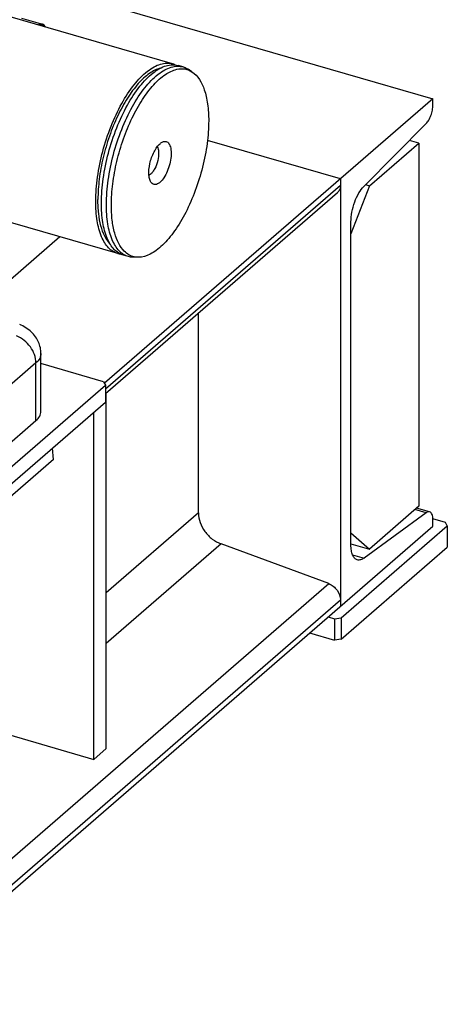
# Model space of a CAD drawing. Extents: x 0 to 594, y 0 to 420.
# Tile 57 of 93: x 537 to 554, y 163 to 203. Entities that reach past the tile are written whole.
import ezdxf

# ---------------------------------------------------------------- set-up
doc = ezdxf.new("R2010")
doc.units = 0
doc.header["$LTSCALE"] = 32.67
doc.layers.get('0').update_dxf_attribs({"linetype": 'CONTINUOUS'})

msp = doc.modelspace()

# ---------------------------------------------------------------- linework, layer by layer
at = {"color": 7, "linetype": 'CONTINUOUS'}
for p, q in [((537.08, 204.406), (553.368, 199.704)), ((542.802, 201.115), (533.623, 203.765)), ((536.687, 202.964), (537.527, 202.721)), ((543.235, 200.99), (543.032, 201.049)), ((543.596, 200.796), (543.44, 200.896)), ((553.368, 199.704), (540.046, 188.168)), ((553.368, 199.448), (553.368, 199.704)), ((550.572, 196.16), (553.092, 198.691)), ((549.618, 196.457), (544.224, 198.014)), ((552.793, 197.907), (552.419, 198.015)), ((550.793, 196.175), (552.793, 197.907)), ((552.793, 197.907), (552.793, 183.185)), ((549.618, 196.457), (549.618, 179.136)), ((540.584, 193.429), (531.404, 196.079)), ((550.793, 196.175), (550.043, 194.227)), ((550.633, 196.221), (550.793, 196.175)), ((540.086, 187.751), (549.491, 195.897)), ((550.043, 181.62), (550.043, 194.709)), ((538.242, 194.105), (535.1, 191.384)), ((541.017, 193.304), (540.813, 193.363)), ((541.425, 193.276), (541.24, 193.274)), ((543.859, 182.915), (543.859, 191.019)), ((537.47, 187.031), (537.47, 189.375)), ((540.012, 188.231), (537.47, 188.965)), ((534.786, 183.505), (540.086, 188.094)), ((540.012, 188.231), (540.086, 188.094)), ((540.086, 188.094), (540.086, 187.402)), ((540.122, 173.362), (540.122, 187.783)), ((534.786, 182.812), (540.086, 187.402)), ((539.622, 172.929), (539.622, 187)), ((535.87, 185.443), (537.269, 186.656)), ((537.977, 185.079), (537.941, 185.544)), ((537.977, 185.079), (535.177, 182.654)), ((552.793, 183.185), (550.793, 181.453)), ((553.092, 182.919), (550.572, 181.086)), ((553.234, 182.957), (552.706, 183.11)), ((508.368, 143.413), (553.368, 182.384)), ((549.651, 178.665), (553.951, 182.389)), ((553.878, 182.525), (553.367, 182.673)), ((553.368, 182.384), (553.368, 182.64)), ((553.951, 182.389), (553.878, 182.525)), ((553.951, 182.389), (553.951, 181.523)), ((550.043, 182.102), (550.793, 181.453)), ((549.14, 180.049), (544.775, 181.658)), ((550.043, 181.669), (550.793, 181.453)), ((549.651, 177.799), (553.951, 181.523)), ((549.118, 178.703), (549.378, 178.628)), ((549.378, 178.628), (549.651, 178.665)), ((549.378, 178.628), (549.378, 177.762)), ((549.651, 178.665), (549.651, 177.799)), ((548.368, 178.054), (549.378, 177.762)), ((549.651, 177.799), (549.378, 177.762)), ((536.158, 173.929), (539.622, 172.929)), ((540.122, 173.362), (539.622, 172.929))]:
    msp.add_line(p, q, dxfattribs=at)
at = {"color": 9, "linetype": 'CONTINUOUS'}
for p, q in [((540.086, 187.945), (549.618, 196.2)), ((537.269, 188.995), (535.87, 187.783)), ((537.269, 186.656), (537.269, 188.995)), ((543.859, 182.915), (540.122, 179.679)), ((553.092, 182.919), (552.637, 183.05)), ((544.775, 181.658), (540.122, 177.628)), ((550.107, 181.22), (550.572, 181.086)), ((512.118, 147.987), (549.14, 180.049)), ((512.118, 146.917), (549.618, 179.393))]:
    msp.add_line(p, q, dxfattribs=at)
at = {"color": 7, "linetype": 'CONTINUOUS'}
msp.add_lwpolyline([(537.47, 189.375), (537.469, 189.433), (537.464, 189.492), (537.457, 189.551), (537.446, 189.61), (537.432, 189.668), (537.415, 189.726), (537.396, 189.783), (537.373, 189.84), (537.347, 189.895), (537.318, 189.95), (537.286, 190.003), (537.251, 190.055), (537.212, 190.106), (537.171, 190.156), (537.127, 190.205), (537.079, 190.252), (537.028, 190.297), (536.974, 190.34), (536.917, 190.382), (536.858, 190.421), (536.795, 190.457), (536.731, 190.491), (536.664, 190.523), (536.608, 190.547)], dxfattribs=at)
for centre, start, end in [((542.592, 200.386), 64.895, 73.8676), ((540.794, 194.159), 253.9283, 263.0681)]:
    msp.add_arc(centre, 0.759, start, end, dxfattribs=at)
at = {"color": 9, "linetype": 'CONTINUOUS'}
for points, knots in [([(537.527, 202.721), (537.502, 202.728), (537.441, 202.728), (537.388, 202.703), (537.361, 202.687)], [0, 0, 0, 0, 0.458352, 1, 1, 1, 1]), ([(537.644, 202.604), (537.632, 202.624), (537.604, 202.657), (537.546, 202.689), (537.481, 202.693), (537.439, 202.68), (537.419, 202.67)], [0, 0, 0, 0, 0.264767, 0.500189, 0.735498, 1, 1, 1, 1]), ([(537.269, 188.995), (537.269, 189.225), (537.088, 189.692), (536.702, 190.002), (536.479, 190.086)], [0, 0, 0, 0, 0.490996, 1, 1, 1, 1]), ([(537.47, 189.375), (537.47, 189.307), (537.429, 189.159), (537.329, 189.047), (537.269, 188.995)], [0, 0, 0, 0, 0.464214, 1, 1, 1, 1])]:
    msp.add_open_spline(points, degree=3, knots=knots, dxfattribs=at)
at = {"color": 7, "linetype": 'CONTINUOUS'}
for points, knots in [([(537.659, 202.601), (537.645, 202.629), (537.61, 202.68), (537.555, 202.713), (537.527, 202.721)], [0, 0, 0, 0, 0.525771, 1, 1, 1, 1]), ([(539.693, 195.54), (539.693, 195.87), (539.748, 196.554), (539.959, 197.575), (540.288, 198.577), (540.712, 199.488), (541.202, 200.247), (541.663, 200.738), (542.042, 200.996), (542.306, 201.111), (542.562, 201.157), (542.727, 201.137), (542.802, 201.115)], [0, 0, 0, 0, 0.142959, 0.296429, 0.451537, 0.599221, 0.731313, 0.841817, 0.888313, 0.92931, 0.965908, 1, 1, 1, 1]), ([(542.318, 200.944), (542.158, 200.901), (541.825, 200.723), (541.379, 200.298), (540.95, 199.713), (540.56, 198.997), (540.231, 198.187), (539.98, 197.327), (539.821, 196.465), (539.781, 195.892), (539.781, 195.616)], [0, 0, 0, 0, 0.080039, 0.179345, 0.297582, 0.43117, 0.574698, 0.721774, 0.865684, 1, 1, 1, 1]), ([(539.923, 195.474), (539.923, 195.803), (539.978, 196.487), (540.188, 197.509), (540.517, 198.511), (540.942, 199.422), (541.432, 200.18), (541.892, 200.672), (542.271, 200.93), (542.535, 201.045), (542.792, 201.091), (542.956, 201.071), (543.032, 201.049)], [0, 0, 0, 0, 0.142959, 0.296429, 0.451537, 0.599221, 0.731313, 0.841817, 0.888313, 0.92931, 0.965908, 1, 1, 1, 1]), ([(540.126, 195.415), (540.126, 195.745), (540.181, 196.429), (540.392, 197.45), (540.721, 198.452), (541.145, 199.363), (541.635, 200.122), (542.096, 200.613), (542.475, 200.871), (542.739, 200.986), (542.995, 201.032), (543.16, 201.012), (543.235, 200.99)], [0, 0, 0, 0, 0.142959, 0.296428, 0.451536, 0.59922, 0.731312, 0.841817, 0.888313, 0.92931, 0.965908, 1, 1, 1, 1]), ([(540.326, 195.388), (540.326, 195.677), (540.369, 196.274), (540.536, 197.173), (540.8, 198.068), (541.146, 198.91), (541.554, 199.651), (542.003, 200.252), (542.469, 200.682), (542.816, 200.857), (542.981, 200.895)], [0, 0, 0, 0, 0.134983, 0.279637, 0.427364, 0.571277, 0.704848, 0.822593, 0.920989, 1, 1, 1, 1]), ([(542.981, 200.895), (543.086, 200.919), (543.304, 200.933), (543.509, 200.853), (543.596, 200.796)], [0, 0, 0, 0, 0.509952, 1, 1, 1, 1]), ([(543.235, 200.99), (543.289, 200.975), (543.36, 200.945), (543.424, 200.907), (543.44, 200.896)], [0, 0, 0, 0, 0.745835, 1, 1, 1, 1]), ([(543.596, 200.796), (543.844, 200.637), (544.049, 200.258), (544.178, 199.788), (544.254, 199.367), (544.273, 199.035), (544.273, 198.806)], [0, 0, 0, 0, 0.408548, 0.539677, 0.682426, 1, 1, 1, 1]), ([(553.092, 198.691), (553.134, 198.733), (553.21, 198.841), (553.295, 199.028), (553.352, 199.235), (553.368, 199.378), (553.368, 199.448)], [0, 0, 0, 0, 0.218151, 0.476049, 0.746661, 1, 1, 1, 1]), ([(544.273, 198.806), (544.273, 198.501), (544.225, 197.869), (544.04, 196.92), (543.749, 195.982), (543.37, 195.112), (542.928, 194.364), (542.509, 193.856), (542.158, 193.557), (541.847, 193.36), (541.588, 193.278), (541.425, 193.276)], [0, 0, 0, 0, 0.138599, 0.287271, 0.438442, 0.584278, 0.717504, 0.832321, 0.881819, 0.925943, 1, 1, 1, 1]), ([(542.436, 197.962), (542.46, 197.969), (542.508, 197.977), (542.608, 197.953), (542.681, 197.861), (542.724, 197.746), (542.754, 197.585), (542.753, 197.351), (542.701, 197.054), (542.604, 196.762), (542.473, 196.509), (542.36, 196.367), (542.299, 196.314)], [0, 0, 0, 0, 0.038249, 0.073803, 0.153465, 0.204417, 0.263563, 0.40345, 0.562581, 0.725449, 0.875777, 1, 1, 1, 1]), ([(542.299, 197.88), (542.31, 197.89), (542.352, 197.923), (542.399, 197.95), (542.436, 197.962)], [0, 0, 0, 0, 0.277791, 1, 1, 1, 1]), ([(541.954, 196.293), (541.923, 196.33), (541.874, 196.433), (541.831, 196.698), (541.874, 197.088), (542.005, 197.468), (542.161, 197.733), (542.252, 197.839), (542.299, 197.88)], [0, 0, 0, 0, 0.084839, 0.193314, 0.465843, 0.758691, 0.889656, 1, 1, 1, 1]), ([(542.186, 197.757), (542.205, 197.726), (542.232, 197.647), (542.253, 197.456), (542.216, 197.185), (542.122, 196.924), (542.013, 196.744), (541.951, 196.673), (541.918, 196.644)], [0, 0, 0, 0, 0.091027, 0.20412, 0.477931, 0.764584, 0.89209, 1, 1, 1, 1]), ([(541.918, 196.644), (541.913, 196.64), (541.892, 196.622), (541.87, 196.608), (541.852, 196.599)], [0, 0, 0, 0, 0.26796, 1, 1, 1, 1]), ([(542.299, 196.314), (542.27, 196.289), (542.211, 196.247), (542.114, 196.215), (542.02, 196.231), (541.973, 196.27), (541.954, 196.293)], [0, 0, 0, 0, 0.302111, 0.54972, 0.768595, 1, 1, 1, 1]), ([(549.618, 196.2), (549.618, 196.142), (549.599, 196.028), (549.532, 195.932), (549.491, 195.897)], [0, 0, 0, 0, 0.520001, 1, 1, 1, 1]), ([(550.043, 194.709), (550.043, 194.842), (550.073, 195.117), (550.183, 195.514), (550.345, 195.872), (550.491, 196.079), (550.572, 196.16)], [0, 0, 0, 0, 0.25334, 0.523951, 0.781849, 1, 1, 1, 1]), ([(540.584, 193.429), (540.515, 193.449), (540.379, 193.511), (540.2, 193.661), (540.046, 193.865), (539.867, 194.222), (539.724, 194.79), (539.693, 195.276), (539.693, 195.54)], [0, 0, 0, 0, 0.088199, 0.181834, 0.285204, 0.401037, 0.673807, 1, 1, 1, 1]), ([(540.264, 193.833), (540.181, 193.923), (540.033, 194.152), (539.887, 194.566), (539.798, 195.065), (539.781, 195.425), (539.781, 195.616)], [0, 0, 0, 0, 0.195541, 0.426964, 0.696079, 1, 1, 1, 1]), ([(540.813, 193.363), (540.745, 193.383), (540.608, 193.445), (540.43, 193.595), (540.276, 193.798), (540.096, 194.156), (539.954, 194.724), (539.923, 195.21), (539.923, 195.474)], [0, 0, 0, 0, 0.088199, 0.181834, 0.285204, 0.401037, 0.673807, 1, 1, 1, 1]), ([(541.017, 193.304), (540.948, 193.324), (540.812, 193.386), (540.633, 193.536), (540.479, 193.74), (540.3, 194.097), (540.157, 194.665), (540.126, 195.151), (540.126, 195.415)], [0, 0, 0, 0, 0.088199, 0.181834, 0.285204, 0.401037, 0.673807, 1, 1, 1, 1]), ([(540.851, 193.521), (540.761, 193.612), (540.601, 193.848), (540.441, 194.28), (540.345, 194.806), (540.326, 195.186), (540.326, 195.388)], [0, 0, 0, 0, 0.193912, 0.424511, 0.694173, 1, 1, 1, 1]), ([(541.249, 193.294), (541.176, 193.311), (541.03, 193.368), (540.907, 193.465), (540.851, 193.521)], [0, 0, 0, 0, 0.48617, 1, 1, 1, 1]), ([(541.24, 193.274), (541.221, 193.274), (541.146, 193.276), (541.071, 193.289), (541.017, 193.304)], [0, 0, 0, 0, 0.254165, 1, 1, 1, 1]), ([(541.425, 193.276), (541.41, 193.276), (541.351, 193.277), (541.292, 193.285), (541.249, 193.294)], [0, 0, 0, 0, 0.253669, 1, 1, 1, 1]), ([(537.269, 186.656), (537.329, 186.707), (537.428, 186.817), (537.47, 186.964), (537.47, 187.031)], [0, 0, 0, 0, 0.539211, 1, 1, 1, 1]), ([(543.859, 182.915), (543.859, 182.649), (544.022, 182.238), (544.402, 181.846), (544.648, 181.705), (544.775, 181.658)], [0, 0, 0, 0, 0.488621, 0.749619, 1, 1, 1, 1]), ([(553.234, 182.957), (553.212, 182.963), (553.159, 182.961), (553.114, 182.936), (553.092, 182.919)], [0, 0, 0, 0, 0.449843, 1, 1, 1, 1]), ([(553.368, 182.64), (553.368, 182.68), (553.363, 182.753), (553.339, 182.85), (553.298, 182.923), (553.255, 182.951), (553.234, 182.957)], [0, 0, 0, 0, 0.327018, 0.600467, 0.819312, 1, 1, 1, 1]), ([(550.299, 181.014), (550.258, 181.025), (550.177, 181.08), (550.099, 181.219), (550.052, 181.405), (550.043, 181.544), (550.043, 181.62)], [0, 0, 0, 0, 0.180688, 0.399534, 0.672988, 1, 1, 1, 1]), ([(550.572, 181.086), (550.529, 181.055), (550.443, 181.006), (550.341, 181.001), (550.299, 181.014)], [0, 0, 0, 0, 0.550149, 1, 1, 1, 1]), ([(549.14, 180.049), (549.274, 179.999), (549.508, 179.813), (549.618, 179.531), (549.618, 179.393)], [0, 0, 0, 0, 0.508754, 1, 1, 1, 1])]:
    msp.add_open_spline(points, degree=3, knots=knots, dxfattribs=at)

doc.saveas('drawing.dxf')
